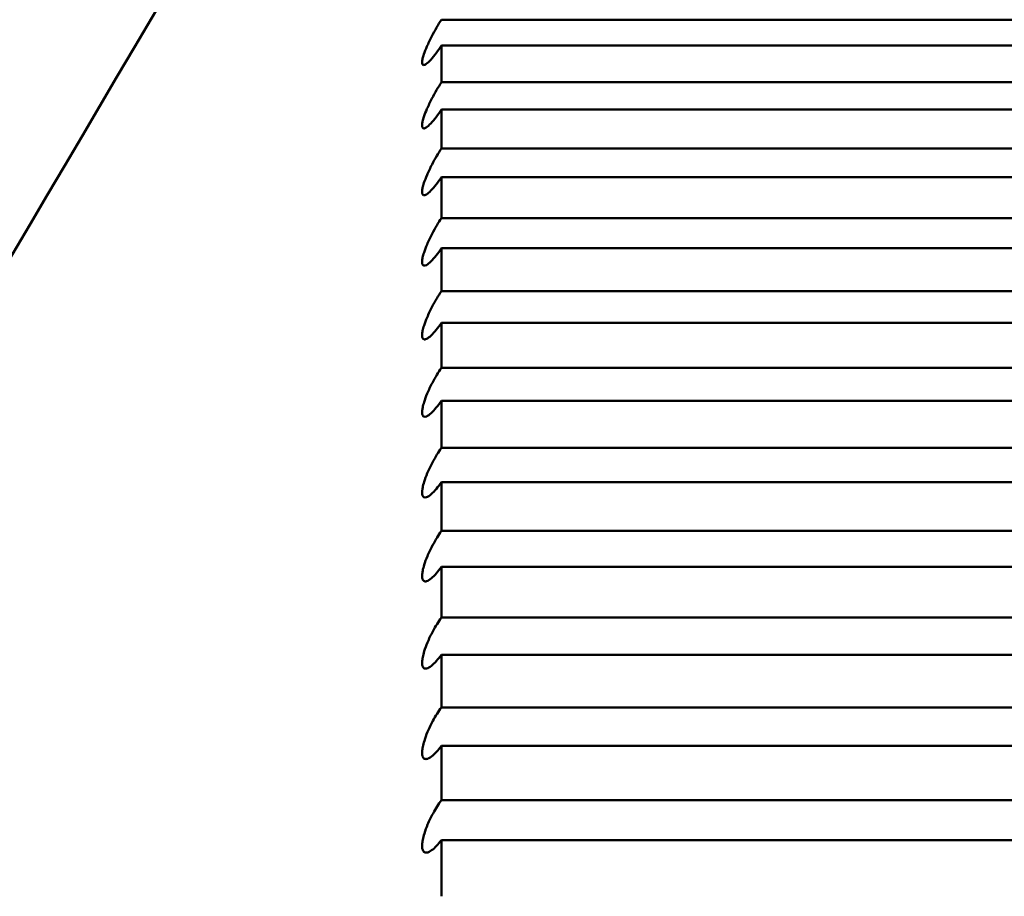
# Model space of a CAD drawing. Header units: millimetres. Extents: x 70 to 1011, y -602 to 1647.
# Tile 92 of 98: x 239.08 to 240.35, y 1443.58 to 1444.72. Entities that reach past the tile are written whole.
import ezdxf

# ---------------------------------------------------------------- set-up
doc = ezdxf.new("R2010")
doc.units = ezdxf.units.MM
doc.header["$LTSCALE"] = 0.75
doc.layers.add('Visible', color=7, linetype='Continuous', lineweight=50)
doc.layers.add('Visible Narrow', color=7, linetype='Continuous', lineweight=25)

msp = doc.modelspace()

# ---------------------------------------------------------------- linework, layer by layer
at = {"layer": 'Visible', "extrusion": (-1.22465e-16, -1, 2.96635e-13)}
for p, q in [((241.6236, 1444.717, 290.0864), (239.6236, 1444.717, 290.0864)), ((239.6236, 1444.6838, 290.1637), (241.6236, 1444.6838, 290.1637)), ((241.6236, 1444.6362, 290.2705), (239.6236, 1444.6362, 290.2705)), ((239.6236, 1444.601, 290.3469), (241.6236, 1444.601, 290.3469)), ((241.6236, 1444.5507, 290.4525), (239.6236, 1444.5507, 290.4525)), ((239.6236, 1444.5136, 290.528), (241.6236, 1444.5136, 290.528)), ((241.6236, 1444.4607, 290.6323), (239.6236, 1444.4607, 290.6323)), ((239.6236, 1444.4217, 290.7068), (241.6236, 1444.4217, 290.7068)), ((241.6236, 1444.3662, 290.8097), (239.6236, 1444.3662, 290.8097)), ((239.6236, 1444.3253, 290.8832), (241.6236, 1444.3253, 290.8832)), ((241.6236, 1444.2673, 290.9848), (239.6236, 1444.2673, 290.9848)), ((239.6236, 1444.2246, 291.0572), (241.6236, 1444.2246, 291.0572)), ((241.6236, 1444.164, 291.1572), (239.6236, 1444.164, 291.1572)), ((239.6236, 1444.1195, 291.2286), (241.6236, 1444.1195, 291.2286)), ((241.6236, 1444.0564, 291.3271), (239.6236, 1444.0564, 291.3271)), ((239.6236, 1444.0101, 291.3973), (241.6236, 1444.0101, 291.3973)), ((241.6236, 1443.9445, 291.4942), (239.6236, 1443.9445, 291.4942)), ((239.6236, 1443.8965, 291.5632), (241.6236, 1443.8965, 291.5632)), ((241.6236, 1443.8285, 291.6584), (239.6236, 1443.8285, 291.6584)), ((239.6236, 1443.7788, 291.7262), (241.6236, 1443.7788, 291.7262)), ((241.6236, 1443.7085, 291.8197), (239.6236, 1443.7085, 291.8197)), ((239.6236, 1443.657, 291.8862), (241.6236, 1443.657, 291.8862))]:
    msp.add_line(p, q, dxfattribs=at)
at = {"layer": 'Visible', "extrusion": (-3.63273e-29, -2.96635e-13, -1)}
msp.add_arc((-205.1236, 1421.3352, 789.5448), 128, 98.774084, 244.468095, dxfattribs=at)
at = {"layer": 'Visible', "extrusion": (-1, 1.22465e-16, 0)}
for start, end in [(155.56535, 156.40296), (154.12535, 154.96296), (152.68535, 153.52296), (151.24535, 152.08296), (149.80535, 150.64296), (148.36535, 149.20296), (146.92535, 147.76296), (145.48535, 146.32296), (144.04535, 144.88296), (142.60535, 143.44296), (141.16535, 142.00296)]:
    msp.add_arc((-1437.3527, 286.9612, -239.6236), 8, start, end, dxfattribs=at)
at = {"layer": 'Visible'}
msp.add_open_spline([(236.6236, 1440.5047, 286.9612), (237.7046, 1442.0571, 286.9612), (238.6456, 1443.7032, 286.9612), (239.6104, 1445.3304, 286.9612)], degree=3, dxfattribs=at)
for points, knots in [([(239.6236, 1444.6838, 290.1637), (239.6213, 1444.6802, 290.1621), (239.619, 1444.6769, 290.1601), (239.6144, 1444.6706, 290.155), (239.6121, 1444.6677, 290.1518), (239.6078, 1444.6629, 290.1445), (239.6057, 1444.661, 290.1404), (239.6027, 1444.6589, 290.1323), (239.6015, 1444.6584, 290.1285), (239.6, 1444.6585, 290.1222), (239.5996, 1444.6587, 290.1197), (239.5991, 1444.6594, 290.116), (239.599, 1444.6597, 290.1148), (239.5988, 1444.6602, 290.1129), (239.5988, 1444.6604, 290.1122), (239.5987, 1444.6608, 290.111), (239.5987, 1444.661, 290.1106), (239.5987, 1444.6614, 290.1096), (239.5987, 1444.6616, 290.1091), (239.5987, 1444.662, 290.1081), (239.5987, 1444.6622, 290.1077), (239.5987, 1444.6627, 290.1066), (239.5987, 1444.663, 290.1059), (239.5988, 1444.6637, 290.1046), (239.5988, 1444.6641, 290.1039), (239.599, 1444.6652, 290.1021), (239.5992, 1444.666, 290.101), (239.5997, 1444.6685, 290.0976), (239.6003, 1444.6704, 290.0955), (239.602, 1444.6755, 290.091), (239.6033, 1444.6788, 290.0888), (239.6067, 1444.6866, 290.0851), (239.6089, 1444.6911, 290.0838), (239.6132, 1444.6994, 290.0829), (239.6153, 1444.7032, 290.0829), (239.6194, 1444.7104, 290.084), (239.6215, 1444.7138, 290.085), (239.6236, 1444.717, 290.0864)], [-0.01431953, -0.01431953, -0.01431953, -0.01431953, -0.01296912, -0.01296912, -0.0115279, -0.0115279, -0.01004609, -0.01004609, -0.00884721, -0.00884721, -0.00808467, -0.00808467, -0.00771402, -0.00771402, -0.00749326, -0.00749326, -0.00733507, -0.00733507, -0.00717793, -0.00717793, -0.00702465, -0.00702465, -0.00681175, -0.00681175, -0.0065752, -0.0065752, -0.00616607, -0.00616607, -0.00529329, -0.00529329, -0.00404982, -0.00404982, -0.00251367, -0.00251367, -0.00122484, -0.00122484, 0, 0, 0, 0]), ([(239.6236, 1444.601, 290.3469), (239.6213, 1444.5975, 290.3453), (239.619, 1444.5942, 290.3432), (239.6145, 1444.5881, 290.3379), (239.6122, 1444.5853, 290.3347), (239.6078, 1444.5807, 290.3274), (239.6058, 1444.5789, 290.3232), (239.6027, 1444.5769, 290.3151), (239.6015, 1444.5765, 290.3112), (239.6001, 1444.5767, 290.3049), (239.5996, 1444.577, 290.3024), (239.5991, 1444.5778, 290.2987), (239.599, 1444.5781, 290.2975), (239.5988, 1444.5787, 290.2956), (239.5988, 1444.5789, 290.2949), (239.5987, 1444.5794, 290.2937), (239.5987, 1444.5796, 290.2932), (239.5987, 1444.58, 290.2923), (239.5987, 1444.5802, 290.2918), (239.5987, 1444.5806, 290.2908), (239.5987, 1444.5808, 290.2904), (239.5987, 1444.5814, 290.2893), (239.5987, 1444.5817, 290.2886), (239.5988, 1444.5824, 290.2873), (239.5988, 1444.5829, 290.2866), (239.599, 1444.584, 290.2848), (239.5992, 1444.5848, 290.2837), (239.5998, 1444.5875, 290.2804), (239.6003, 1444.5895, 290.2783), (239.6021, 1444.5947, 290.2739), (239.6034, 1444.5981, 290.2718), (239.6068, 1444.606, 290.2683), (239.609, 1444.6105, 290.2672), (239.6133, 1444.6189, 290.2665), (239.6153, 1444.6226, 290.2667), (239.6195, 1444.6297, 290.268), (239.6215, 1444.633, 290.269), (239.6236, 1444.6362, 290.2705)], [-0.0143195, -0.0143195, -0.0143195, -0.0143195, -0.01297735, -0.01297735, -0.01154628, -0.01154628, -0.01006091, -0.01006091, -0.00885904, -0.00885904, -0.00809137, -0.00809137, -0.0077181, -0.0077181, -0.0074957, -0.0074957, -0.00733629, -0.00733629, -0.00717791, -0.00717791, -0.00702335, -0.00702335, -0.00680856, -0.00680856, -0.00656986, -0.00656986, -0.00615687, -0.00615687, -0.00527534, -0.00527534, -0.00402749, -0.00402749, -0.00248602, -0.00248602, -0.00121212, -0.00121212, 0, 0, 0, 0]), ([(239.6236, 1444.5136, 290.528), (239.6213, 1444.5102, 290.5263), (239.6191, 1444.507, 290.5241), (239.6145, 1444.501, 290.5188), (239.6122, 1444.4984, 290.5155), (239.6079, 1444.4939, 290.5081), (239.6059, 1444.4922, 290.5039), (239.6028, 1444.4904, 290.4957), (239.6016, 1444.49, 290.4918), (239.6001, 1444.4904, 290.4855), (239.5996, 1444.4907, 290.4829), (239.5991, 1444.4916, 290.4793), (239.599, 1444.492, 290.4781), (239.5988, 1444.4926, 290.4762), (239.5988, 1444.4929, 290.4755), (239.5987, 1444.4933, 290.4743), (239.5987, 1444.4935, 290.4738), (239.5987, 1444.494, 290.4728), (239.5987, 1444.4942, 290.4724), (239.5987, 1444.4946, 290.4714), (239.5987, 1444.4949, 290.4709), (239.5987, 1444.4955, 290.4699), (239.5987, 1444.4958, 290.4692), (239.5988, 1444.4966, 290.4679), (239.5988, 1444.497, 290.4673), (239.599, 1444.4983, 290.4655), (239.5992, 1444.4991, 290.4644), (239.5998, 1444.5018, 290.461), (239.6004, 1444.5039, 290.459), (239.6021, 1444.5093, 290.4548), (239.6035, 1444.5128, 290.4528), (239.6069, 1444.5208, 290.4495), (239.6091, 1444.5254, 290.4485), (239.6134, 1444.5337, 290.4481), (239.6154, 1444.5374, 290.4484), (239.6195, 1444.5443, 290.4498), (239.6216, 1444.5476, 290.451), (239.6236, 1444.5507, 290.4525)], [-0.01431948, -0.01431948, -0.01431948, -0.01431948, -0.01298602, -0.01298602, -0.0115656, -0.0115656, -0.01007649, -0.01007649, -0.00887148, -0.00887148, -0.00809842, -0.00809842, -0.0077224, -0.0077224, -0.00749828, -0.00749828, -0.00733758, -0.00733758, -0.0071779, -0.0071779, -0.00702199, -0.00702199, -0.00680521, -0.00680521, -0.00656426, -0.00656426, -0.00614719, -0.00614719, -0.00525645, -0.00525645, -0.004004, -0.004004, -0.00245691, -0.00245691, -0.00119871, -0.00119871, 0, 0, 0, 0]), ([(239.6236, 1444.4217, 290.7068), (239.6213, 1444.4183, 290.705), (239.6191, 1444.4152, 290.7028), (239.6146, 1444.4095, 290.6974), (239.6123, 1444.4069, 290.6941), (239.608, 1444.4026, 290.6866), (239.6059, 1444.4009, 290.6823), (239.6028, 1444.3993, 290.6741), (239.6016, 1444.3991, 290.6702), (239.6001, 1444.3996, 290.6638), (239.5996, 1444.4, 290.6613), (239.5991, 1444.4009, 290.6576), (239.599, 1444.4013, 290.6564), (239.5988, 1444.402, 290.6545), (239.5988, 1444.4023, 290.6538), (239.5987, 1444.4028, 290.6527), (239.5987, 1444.403, 290.6522), (239.5987, 1444.4035, 290.6512), (239.5987, 1444.4037, 290.6507), (239.5987, 1444.4042, 290.6498), (239.5987, 1444.4044, 290.6493), (239.5987, 1444.405, 290.6482), (239.5987, 1444.4054, 290.6476), (239.5988, 1444.4062, 290.6463), (239.5988, 1444.4067, 290.6456), (239.599, 1444.408, 290.6439), (239.5992, 1444.4089, 290.6428), (239.5998, 1444.4117, 290.6395), (239.6004, 1444.4139, 290.6375), (239.6022, 1444.4195, 290.6334), (239.6035, 1444.423, 290.6315), (239.607, 1444.4311, 290.6285), (239.6092, 1444.4358, 290.6276), (239.6135, 1444.444, 290.6274), (239.6155, 1444.4477, 290.6278), (239.6196, 1444.4545, 290.6295), (239.6216, 1444.4577, 290.6307), (239.6236, 1444.4607, 290.6323)], [-0.01431948, -0.01431948, -0.01431948, -0.01431948, -0.01299515, -0.01299515, -0.01158589, -0.01158589, -0.01009285, -0.01009285, -0.00888456, -0.00888456, -0.00810584, -0.00810584, -0.00772692, -0.00772692, -0.00750099, -0.00750099, -0.00733894, -0.00733894, -0.00717789, -0.00717789, -0.00702056, -0.00702056, -0.00680169, -0.00680169, -0.00655837, -0.00655837, -0.00613702, -0.00613702, -0.00523659, -0.00523659, -0.0039793, -0.0039793, -0.00242632, -0.00242632, -0.00118458, -0.00118458, 0, 0, 0, 0]), ([(239.6236, 1444.3253, 290.8832), (239.6214, 1444.322, 290.8814), (239.6191, 1444.319, 290.8791), (239.6146, 1444.3134, 290.8736), (239.6124, 1444.3109, 290.8703), (239.6081, 1444.3068, 290.8628), (239.606, 1444.3053, 290.8584), (239.6029, 1444.3038, 290.8501), (239.6016, 1444.3036, 290.8463), (239.6001, 1444.3043, 290.8398), (239.5996, 1444.3047, 290.8373), (239.5991, 1444.3058, 290.8336), (239.599, 1444.3062, 290.8324), (239.5988, 1444.3069, 290.8306), (239.5988, 1444.3072, 290.8299), (239.5987, 1444.3078, 290.8287), (239.5987, 1444.308, 290.8282), (239.5987, 1444.3085, 290.8272), (239.5987, 1444.3087, 290.8267), (239.5987, 1444.3093, 290.8258), (239.5987, 1444.3095, 290.8254), (239.5987, 1444.3102, 290.8243), (239.5987, 1444.3106, 290.8236), (239.5988, 1444.3114, 290.8224), (239.5989, 1444.3119, 290.8217), (239.599, 1444.3133, 290.8199), (239.5992, 1444.3142, 290.8189), (239.5998, 1444.3172, 290.8156), (239.6004, 1444.3194, 290.8137), (239.6023, 1444.3251, 290.8097), (239.6036, 1444.3287, 290.8079), (239.6071, 1444.337, 290.8051), (239.6094, 1444.3417, 290.8044), (239.6136, 1444.3499, 290.8045), (239.6156, 1444.3534, 290.805), (239.6196, 1444.3601, 290.8068), (239.6216, 1444.3632, 290.8081), (239.6236, 1444.3662, 290.8097)], [-0.01431948, -0.01431948, -0.01431948, -0.01431948, -0.01300476, -0.01300476, -0.01160719, -0.01160719, -0.01011003, -0.01011003, -0.00889829, -0.00889829, -0.00811362, -0.00811362, -0.00773167, -0.00773167, -0.00750385, -0.00750385, -0.00734038, -0.00734038, -0.00717788, -0.00717788, -0.00701907, -0.00701907, -0.00679801, -0.00679801, -0.00655219, -0.00655219, -0.00612634, -0.00612634, -0.00521572, -0.00521572, -0.00395335, -0.00395335, -0.00239418, -0.00239418, -0.0011697, -0.0011697, 0, 0, 0, 0]), ([(239.6236, 1444.2246, 291.0572), (239.6214, 1444.2214, 291.0553), (239.6192, 1444.2184, 291.053), (239.6147, 1444.213, 291.0474), (239.6125, 1444.2106, 291.0441), (239.6082, 1444.2066, 291.0365), (239.6061, 1444.2052, 291.0321), (239.6029, 1444.2039, 291.0237), (239.6017, 1444.2038, 291.0199), (239.6001, 1444.2046, 291.0134), (239.5997, 1444.2051, 291.0109), (239.5991, 1444.2063, 291.0072), (239.599, 1444.2067, 291.006), (239.5988, 1444.2075, 291.0041), (239.5988, 1444.2078, 291.0034), (239.5987, 1444.2084, 291.0023), (239.5987, 1444.2086, 291.0018), (239.5987, 1444.2091, 291.0008), (239.5987, 1444.2094, 291.0003), (239.5987, 1444.21, 290.9994), (239.5987, 1444.2102, 290.9989), (239.5987, 1444.2109, 290.9979), (239.5987, 1444.2113, 290.9973), (239.5988, 1444.2122, 290.996), (239.5989, 1444.2127, 290.9953), (239.5991, 1444.2141, 290.9936), (239.5992, 1444.2151, 290.9925), (239.5999, 1444.2182, 290.9893), (239.6005, 1444.2205, 290.9875), (239.6023, 1444.2264, 290.9836), (239.6037, 1444.2301, 290.9819), (239.6072, 1444.2384, 290.9794), (239.6095, 1444.2432, 290.9788), (239.6138, 1444.2513, 290.9792), (239.6157, 1444.2548, 290.9798), (239.6197, 1444.2613, 290.9818), (239.6216, 1444.2644, 290.9831), (239.6236, 1444.2673, 290.9848)], [-0.01431951, -0.01431951, -0.01431951, -0.01431951, -0.01301486, -0.01301486, -0.01162951, -0.01162951, -0.01012803, -0.01012803, -0.00891269, -0.00891269, -0.00812179, -0.00812179, -0.00773666, -0.00773666, -0.00750685, -0.00750685, -0.00734189, -0.00734189, -0.00717789, -0.00717789, -0.00701752, -0.00701752, -0.00679415, -0.00679415, -0.00654571, -0.00654571, -0.00611514, -0.00611514, -0.00519381, -0.00519381, -0.00392612, -0.00392612, -0.00236046, -0.00236046, -0.00115405, -0.00115405, 0, 0, 0, 0]), ([(239.6236, 1444.1195, 291.2286), (239.6214, 1444.1163, 291.2267), (239.6192, 1444.1134, 291.2243), (239.6148, 1444.1082, 291.2186), (239.6126, 1444.1059, 291.2153), (239.6083, 1444.1021, 291.2076), (239.6062, 1444.1007, 291.2032), (239.603, 1444.0996, 291.1948), (239.6017, 1444.0996, 291.1909), (239.6002, 1444.1005, 291.1845), (239.5997, 1444.1012, 291.1819), (239.5991, 1444.1024, 291.1782), (239.599, 1444.1029, 291.177), (239.5988, 1444.1037, 291.1752), (239.5988, 1444.104, 291.1745), (239.5987, 1444.1047, 291.1733), (239.5987, 1444.1049, 291.1728), (239.5987, 1444.1055, 291.1718), (239.5987, 1444.1057, 291.1714), (239.5987, 1444.1063, 291.1704), (239.5987, 1444.1066, 291.17), (239.5987, 1444.1073, 291.1689), (239.5987, 1444.1078, 291.1683), (239.5988, 1444.1087, 291.167), (239.5989, 1444.1092, 291.1664), (239.5991, 1444.1107, 291.1647), (239.5992, 1444.1117, 291.1636), (239.5999, 1444.1149, 291.1605), (239.6005, 1444.1173, 291.1587), (239.6024, 1444.1234, 291.155), (239.6038, 1444.1271, 291.1534), (239.6074, 1444.1356, 291.1511), (239.6096, 1444.1403, 291.1507), (239.6139, 1444.1484, 291.1513), (239.6159, 1444.1518, 291.152), (239.6197, 1444.1582, 291.1541), (239.6217, 1444.1612, 291.1555), (239.6236, 1444.164, 291.1572)], [-0.01431955, -0.01431955, -0.01431955, -0.01431955, -0.01302547, -0.01302547, -0.0116529, -0.0116529, -0.0101469, -0.0101469, -0.00892779, -0.00892779, -0.00813037, -0.00813037, -0.0077419, -0.0077419, -0.00751001, -0.00751001, -0.00734348, -0.00734348, -0.0071779, -0.0071779, -0.00701589, -0.00701589, -0.00679011, -0.00679011, -0.00653893, -0.00653893, -0.0061034, -0.0061034, -0.00517082, -0.00517082, -0.00389755, -0.00389755, -0.00232508, -0.00232508, -0.00113759, -0.00113759, 0, 0, 0, 0]), ([(239.6236, 1444.0101, 291.3973), (239.6214, 1444.007, 291.3953), (239.6192, 1444.0042, 291.3929), (239.6149, 1443.9992, 291.3871), (239.6127, 1443.997, 291.3838), (239.6083, 1443.9933, 291.3761), (239.6063, 1443.9921, 291.3716), (239.603, 1443.9911, 291.3632), (239.6018, 1443.9912, 291.3593), (239.6002, 1443.9923, 291.3528), (239.5997, 1443.9929, 291.3503), (239.5992, 1443.9943, 291.3466), (239.599, 1443.9948, 291.3454), (239.5988, 1443.9957, 291.3435), (239.5988, 1443.996, 291.3428), (239.5987, 1443.9967, 291.3417), (239.5987, 1443.9969, 291.3412), (239.5987, 1443.9975, 291.3402), (239.5987, 1443.9978, 291.3398), (239.5987, 1443.9984, 291.3388), (239.5987, 1443.9987, 291.3384), (239.5987, 1443.9995, 291.3373), (239.5987, 1443.9999, 291.3367), (239.5988, 1444.0009, 291.3355), (239.5989, 1444.0015, 291.3348), (239.5991, 1444.003, 291.3331), (239.5992, 1444.004, 291.3321), (239.5999, 1444.0074, 291.329), (239.6006, 1444.0099, 291.3272), (239.6025, 1444.0161, 291.3237), (239.6039, 1444.0199, 291.3222), (239.6075, 1444.0284, 291.3202), (239.6098, 1444.0332, 291.32), (239.6141, 1444.0413, 291.3208), (239.616, 1444.0446, 291.3216), (239.6198, 1444.0508, 291.3239), (239.6217, 1444.0537, 291.3253), (239.6236, 1444.0564, 291.3271)], [-0.01431961, -0.01431961, -0.01431961, -0.01431961, -0.01303662, -0.01303662, -0.01167739, -0.01167739, -0.01016665, -0.01016665, -0.0089436, -0.0089436, -0.00813935, -0.00813935, -0.00774739, -0.00774739, -0.00751333, -0.00751333, -0.00734516, -0.00734516, -0.00717793, -0.00717793, -0.0070142, -0.0070142, -0.00678589, -0.00678589, -0.00653183, -0.00653183, -0.0060911, -0.0060911, -0.00514672, -0.00514672, -0.00386761, -0.00386761, -0.00228799, -0.00228799, -0.00112029, -0.00112029, 0, 0, 0, 0]), ([(239.6236, 1443.8965, 291.5632), (239.6214, 1443.8935, 291.5611), (239.6193, 1443.8908, 291.5587), (239.6149, 1443.8859, 291.5529), (239.6128, 1443.8838, 291.5495), (239.6084, 1443.8804, 291.5418), (239.6063, 1443.8792, 291.5373), (239.6031, 1443.8784, 291.5288), (239.6018, 1443.8786, 291.5249), (239.6002, 1443.8798, 291.5184), (239.5997, 1443.8805, 291.5159), (239.5992, 1443.8819, 291.5122), (239.599, 1443.8825, 291.511), (239.5988, 1443.8834, 291.5091), (239.5988, 1443.8838, 291.5084), (239.5987, 1443.8845, 291.5073), (239.5987, 1443.8848, 291.5068), (239.5987, 1443.8854, 291.5058), (239.5987, 1443.8857, 291.5054), (239.5987, 1443.8863, 291.5045), (239.5987, 1443.8866, 291.504), (239.5987, 1443.8874, 291.503), (239.5987, 1443.8879, 291.5024), (239.5988, 1443.8889, 291.5011), (239.5989, 1443.8895, 291.5005), (239.5991, 1443.8911, 291.4988), (239.5993, 1443.8922, 291.4978), (239.5999, 1443.8957, 291.4948), (239.6006, 1443.8982, 291.493), (239.6026, 1443.9046, 291.4897), (239.604, 1443.9084, 291.4883), (239.6076, 1443.9171, 291.4866), (239.61, 1443.9219, 291.4865), (239.6142, 1443.9299, 291.4876), (239.6161, 1443.9331, 291.4885), (239.6198, 1443.9391, 291.4909), (239.6217, 1443.9419, 291.4924), (239.6236, 1443.9445, 291.4942)], [-0.0143197, -0.0143197, -0.0143197, -0.0143197, -0.01304832, -0.01304832, -0.01170301, -0.01170301, -0.01018733, -0.01018733, -0.00896016, -0.00896016, -0.00814876, -0.00814876, -0.00775316, -0.00775316, -0.00751681, -0.00751681, -0.00734693, -0.00734693, -0.00717796, -0.00717796, -0.00701244, -0.00701244, -0.00678148, -0.00678148, -0.0065244, -0.0065244, -0.00607822, -0.00607822, -0.00512147, -0.00512147, -0.00383623, -0.00383623, -0.00224914, -0.00224914, -0.00110212, -0.00110212, 0, 0, 0, 0]), ([(239.6236, 1443.7788, 291.7262), (239.6215, 1443.7759, 291.7241), (239.6193, 1443.7733, 291.7216), (239.615, 1443.7686, 291.7157), (239.6129, 1443.7666, 291.7124), (239.6086, 1443.7633, 291.7046), (239.6064, 1443.7621, 291.7001), (239.6031, 1443.7615, 291.6915), (239.6019, 1443.7618, 291.6876), (239.6003, 1443.7631, 291.6812), (239.5997, 1443.7639, 291.6786), (239.5992, 1443.7655, 291.6749), (239.599, 1443.766, 291.6737), (239.5988, 1443.767, 291.6719), (239.5988, 1443.7674, 291.6712), (239.5987, 1443.7681, 291.67), (239.5987, 1443.7685, 291.6695), (239.5987, 1443.7691, 291.6686), (239.5987, 1443.7694, 291.6681), (239.5987, 1443.7701, 291.6672), (239.5987, 1443.7704, 291.6668), (239.5987, 1443.7712, 291.6657), (239.5987, 1443.7717, 291.6651), (239.5988, 1443.7728, 291.6639), (239.5989, 1443.7734, 291.6633), (239.5991, 1443.7751, 291.6616), (239.5993, 1443.7762, 291.6606), (239.6, 1443.7798, 291.6577), (239.6007, 1443.7825, 291.656), (239.6027, 1443.789, 291.6528), (239.6041, 1443.7929, 291.6516), (239.6078, 1443.8016, 291.6501), (239.6101, 1443.8064, 291.6501), (239.6161, 1443.8175, 291.6521), (239.6198, 1443.8234, 291.6547), (239.6236, 1443.8285, 291.6584)], [-0.01433454, -0.01433454, -0.01433454, -0.01433454, -0.01307397, -0.01307397, -0.01174176, -0.01174176, -0.01021927, -0.01021927, -0.00898648, -0.00898648, -0.00816673, -0.00816673, -0.00776688, -0.00776688, -0.00752789, -0.00752789, -0.00735603, -0.00735603, -0.00718506, -0.00718506, -0.00701748, -0.00701748, -0.00678349, -0.00678349, -0.00652297, -0.00652297, -0.00607061, -0.00607061, -0.00509983, -0.00509983, -0.0038068, -0.0038068, -0.00221017, -0.00221017, 0, 0, 0, 0]), ([(239.6236, 1443.657, 291.8862), (239.6215, 1443.6542, 291.884), (239.6194, 1443.6517, 291.8815), (239.6151, 1443.6472, 291.8756), (239.613, 1443.6452, 291.8722), (239.6087, 1443.6421, 291.8644), (239.6065, 1443.6411, 291.8599), (239.6032, 1443.6406, 291.8513), (239.6019, 1443.641, 291.8474), (239.6003, 1443.6425, 291.8409), (239.5998, 1443.6433, 291.8384), (239.5992, 1443.645, 291.8347), (239.599, 1443.6456, 291.8335), (239.5989, 1443.6466, 291.8316), (239.5988, 1443.647, 291.8309), (239.5987, 1443.6478, 291.8298), (239.5987, 1443.6481, 291.8293), (239.5987, 1443.6488, 291.8283), (239.5987, 1443.6491, 291.8279), (239.5987, 1443.6498, 291.827), (239.5987, 1443.6501, 291.8265), (239.5987, 1443.651, 291.8255), (239.5987, 1443.6515, 291.8249), (239.5988, 1443.6526, 291.8237), (239.5989, 1443.6533, 291.8231), (239.5991, 1443.655, 291.8214), (239.5993, 1443.6561, 291.8205), (239.6, 1443.6599, 291.8176), (239.6007, 1443.6627, 291.816), (239.6028, 1443.6693, 291.813), (239.6042, 1443.6733, 291.8119), (239.6079, 1443.6821, 291.8107), (239.6103, 1443.6869, 291.8109), (239.6162, 1443.6978, 291.8132), (239.6199, 1443.7035, 291.8159), (239.6236, 1443.7085, 291.8197)], [-0.01433361, -0.01433361, -0.01433361, -0.01433361, -0.01308588, -0.01308588, -0.01176894, -0.01176894, -0.01024115, -0.01024115, -0.00900396, -0.00900396, -0.00817647, -0.00817647, -0.00777265, -0.00777265, -0.00753118, -0.00753118, -0.00735746, -0.00735746, -0.00718461, -0.00718461, -0.00701507, -0.00701507, -0.00677819, -0.00677819, -0.00651438, -0.00651438, -0.00605606, -0.00605606, -0.00507175, -0.00507175, -0.00377211, -0.00377211, -0.0021674, -0.0021674, 0, 0, 0, 0])]:
    msp.add_open_spline(points, degree=3, knots=knots, dxfattribs=at)
at = {"layer": 'Visible Narrow', "extrusion": (-3.63273e-29, -2.96635e-13, -1)}
for centre, radius, start, end in [((-205.1236, 1421.3352, 759.9777), 76.2463, 108.103986, 236.985677), ((-205.1236, 1421.3352, 756.6467), 70.0913, 110.20608, 236.191723)]:
    msp.add_arc(centre, radius, start, end, dxfattribs=at)

doc.saveas('drawing.dxf')
